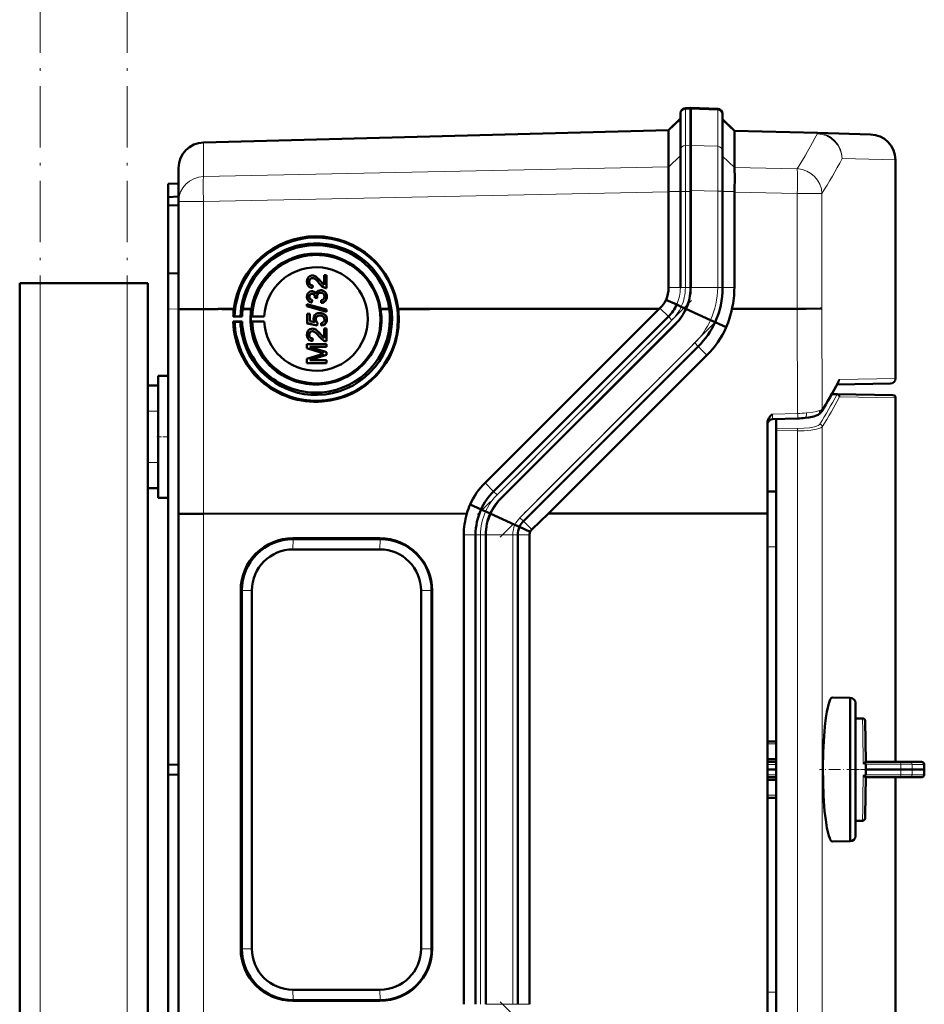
# Model space of a CAD drawing. Extents: x -1976 to 2357, y -1877 to 748.
# Tile 50 of 61: x 597 to 773, y 221 to 414. Entities that reach past the tile are written whole.
import ezdxf

# ---------------------------------------------------------------- set-up
doc = ezdxf.new("R2010")
doc.units = 0
doc.linetypes.add('DASHDOT', pattern=[18.5, 12, -3, 0.5, -3])

msp = doc.modelspace()

# ---------------------------------------------------------------- linework, layer by layer
at = {"color": 7, "linetype": 'DASHDOT', "lineweight": 18}
for p, q in [((600.57, -517.93), (600.57, 442.07)), ((617.57, -517.93), (617.57, 442.07)), ((727.75, 358.68), (685.96, 316.89)), ((732.17, 354.26), (690.38, 312.47)), ((732.17, 179.89), (690.38, 221.68))]:
    msp.add_line(p, q, dxfattribs=at)
at = {"color": 7, "lineweight": 50}
for p, q in [((727.57, 396.32), (726.53, 396.29)), ((727.56, 396.33), (727.56, 396.09)), ((732.85, 396.14), (727.56, 396.33)), ((727.57, 396.32), (727.57, 396.09)), ((725.57, 395.29), (725.57, 395.08)), ((725.57, 395.08), (725.57, 388.02)), ((727.56, 396.09), (727.56, 388.99)), ((727.57, 396.09), (727.57, 389.03)), ((733.81, 395.14), (733.81, 394.93)), ((733.81, 394.93), (733.81, 387.86)), ((723.27, 391.96), (725.57, 394.26)), ((736.1, 391.85), (733.81, 394.14)), ((632.43, 389.58), (723.27, 391.96)), ((723.27, 391.83), (723.27, 384.8)), ((736.1, 391.85), (752.3, 391.43)), ((736.1, 391.72), (736.1, 391.73)), ((736.1, 391.72), (736.1, 384.71)), ((752.3, 391.43), (762.69, 391.16)), ((727.56, 380.22), (727.56, 388.99)), ((727.57, 389.03), (727.57, 380.02)), ((725.57, 388.02), (725.57, 380.02)), ((733.81, 380.07), (733.81, 387.86)), ((723.26, 384.78), (723.25, 384.48)), ((723.26, 384.78), (723.27, 384.8)), ((767.56, 343.49), (767.56, 386.16)), ((627.57, 378.04), (627.57, 384.59)), ((625.57, 381.5), (627.57, 381.57)), ((625.57, 381.5), (625.57, 378.91)), ((723.24, 381.62), (723.26, 380.02)), ((625.57, 378.91), (627.57, 379)), ((723.27, 379.93), (723.26, 380.02)), ((723.27, 379.93), (723.27, 361.22)), ((725.57, 380.02), (725.57, 361.22)), ((727.56, 380.22), (727.56, 361.22)), ((727.57, 380.02), (727.57, 361.22)), ((733.81, 380.07), (733.81, 361.22)), ((736.1, 379.84), (736.1, 380.02)), ((736.1, 379.84), (736.1, 361.22)), ((625.57, 378.91), (625.57, 377.31)), ((625.57, 377.31), (625.57, 364)), ((625.57, 377.31), (627.57, 377.28)), ((627.57, 356.98), (627.57, 378.04)), ((625.57, 364), (627.57, 364.07)), ((625.57, 357.01), (625.57, 364)), ((655.99, 361.75), (655.99, 363.63)), ((655.99, 363.63), (656.48, 363.63)), ((656.48, 363.63), (656.48, 361.11)), ((656.48, 363.63), (656.49, 363.63)), ((656.49, 363.63), (656.49, 361.11)), ((596.57, -185.78), (596.57, 362.07)), ((600.57, 362.07), (596.57, 362.07)), ((617.57, 362.07), (600.57, 362.07)), ((621.57, 362.07), (617.57, 362.07)), ((621.57, 342.07), (621.57, 362.07)), ((653.08, 362.38), (653.09, 362.38)), ((653.7, 363.09), (653.71, 363.08)), ((653.77, 361.65), (653.72, 361.16)), ((653.78, 361.65), (653.73, 361.16)), ((653.77, 361.65), (653.78, 361.65)), ((654.09, 363.52), (654.09, 363.51)), ((655.28, 362.51), (655.99, 361.75)), ((655.28, 362.51), (655.28, 362.51)), ((653.37, 361.23), (653.38, 361.23)), ((653.63, 360.03), (653.64, 360.02)), ((653.72, 361.16), (653.73, 361.16)), ((653.87, 360.48), (653.88, 360.48)), ((655.32, 360.22), (655.33, 360.22)), ((655.71, 360.66), (655.72, 360.65)), ((656.14, 361.16), (656.15, 361.16)), ((656.48, 361.11), (656.49, 361.11)), ((652.63, 358.01), (656.48, 356.93)), ((652.63, 357.6), (652.63, 358.01)), ((653.08, 359.44), (653.09, 359.44)), ((653.4, 358.35), (653.4, 358.35)), ((653.67, 358.79), (653.62, 358.3)), ((653.62, 358.3), (653.63, 358.29)), ((653.68, 358.79), (653.63, 358.29)), ((653.67, 358.79), (653.68, 358.79)), ((654.21, 359.23), (654.22, 359.3)), ((654.66, 359.18), (654.21, 359.23)), ((654.21, 359.23), (654.22, 359.23)), ((654.67, 359.18), (654.22, 359.23)), ((654.61, 359.5), (654.61, 359.5)), ((654.66, 359.18), (654.67, 359.18)), ((655.45, 358.25), (655.4, 358.74)), ((655.45, 358.25), (655.46, 358.24)), ((656.53, 359.45), (656.54, 359.44)), ((724.85, 357.9), (722.75, 358.86)), ((725.74, 357.5), (724.86, 357.9)), ((625.57, 357.01), (625.57, 268)), ((627.57, 316.99), (627.57, 356.98)), ((632.43, 357.04), (635.34, 357.04)), ((635.34, 357.06), (635.34, 357.04)), ((638.38, 357.06), (635.34, 357.06)), ((636, 357.04), (638.38, 357.04)), ((636, 357.04), (638.38, 357.04)), ((640.1, 357.06), (641.79, 357.06)), ((640.1, 357.04), (641.79, 357.05)), ((640.1, 357.04), (641.79, 357.04)), ((656.48, 356.52), (652.63, 357.6)), ((652.63, 357.6), (652.64, 357.6)), ((656.49, 356.52), (652.64, 357.6)), ((652.68, 356.07), (653.18, 356.07)), ((652.68, 354.25), (652.68, 356.07)), ((653.18, 356.07), (653.18, 354.65)), ((653.18, 356.07), (653.18, 354.65)), ((653.18, 356.07), (653.18, 356.07)), ((655.66, 356.2), (655.67, 356.19)), ((656.07, 355.98), (656.07, 355.97)), ((656.48, 356.93), (656.48, 356.52)), ((656.48, 356.93), (656.49, 356.92)), ((656.48, 356.52), (656.49, 356.52)), ((656.49, 356.92), (656.49, 356.52)), ((668.73, 357.06), (667.03, 357.06)), ((667.03, 357.05), (668.73, 357.05)), ((667.04, 357.04), (668.73, 357.04)), ((668.73, 357.06), (668.73, 357.05)), ((670.44, 357.06), (676.62, 357.06)), ((670.44, 357.06), (684.86, 357.06)), ((670.45, 357.04), (676.62, 357.04)), ((676.62, 357.04), (676.62, 357.06)), ((684.86, 357.06), (721.41, 357.07)), ((687.42, 323.08), (721.41, 357.07)), ((721.41, 357.07), (721.56, 357.22)), ((726.68, 357.07), (725.74, 357.5)), ((731.46, 354.89), (726.65, 357.08)), ((735.63, 357.08), (748.38, 357.08)), ((638.26, 354.58), (638.54, 354.51)), ((639.98, 354.58), (638.26, 354.58)), ((638.54, 355.61), (638.27, 355.59)), ((638.27, 355.59), (639.98, 355.59)), ((639.65, 355.61), (638.54, 355.61)), ((638.54, 354.51), (639.65, 354.54)), ((639.98, 355.59), (639.65, 355.61)), ((639.65, 354.54), (639.98, 354.58)), ((641.95, 355.6), (641.7, 355.59)), ((641.7, 355.59), (644.32, 355.59)), ((641.7, 354.59), (641.95, 354.53)), ((644.32, 354.59), (641.7, 354.59)), ((644.32, 355.59), (641.95, 355.6)), ((641.95, 354.53), (644.32, 354.59)), ((654.66, 353.85), (652.68, 354.25)), ((652.68, 354.25), (652.69, 354.24)), ((654.67, 353.85), (652.69, 354.24)), ((653.18, 354.65), (654.17, 354.45)), ((654.36, 355), (654.37, 355)), ((654.71, 354.35), (654.66, 353.85)), ((654.72, 354.34), (654.67, 353.85)), ((654.71, 354.35), (654.72, 354.34)), ((655.19, 355.78), (655.2, 355.78)), ((655.45, 353.8), (655.4, 354.3)), ((656.53, 355), (656.54, 355)), ((723.22, 355.56), (689.08, 321.42)), ((724.63, 354.15), (690.49, 320)), ((724.64, 354.15), (690.49, 320)), ((732.34, 354.49), (731.46, 354.89)), ((734.52, 353.5), (732.35, 354.49)), ((653.08, 352.01), (653.09, 352.01)), ((653.7, 352.72), (653.71, 352.71)), ((654.09, 353.15), (654.09, 353.14)), ((654.66, 353.85), (654.67, 353.85)), ((655.28, 352.14), (655.99, 351.38)), ((655.28, 352.14), (655.28, 352.14)), ((655.45, 353.8), (655.46, 353.8)), ((655.99, 351.37), (655.99, 353.26)), ((655.99, 353.26), (656.48, 353.26)), ((656.48, 353.26), (656.48, 350.74)), ((656.48, 353.26), (656.49, 353.26)), ((656.49, 353.26), (656.49, 350.74)), ((652.63, 350.2), (656.48, 350.2)), ((652.63, 349.39), (652.63, 350.2)), ((653.37, 350.86), (653.38, 350.86)), ((653.77, 351.28), (653.72, 350.79)), ((653.72, 350.79), (653.73, 350.79)), ((653.78, 351.28), (653.73, 350.79)), ((653.77, 351.28), (653.78, 351.28)), ((656.14, 350.79), (656.15, 350.79)), ((656.48, 350.74), (656.49, 350.74)), ((656.48, 350.2), (656.48, 349.65)), ((656.48, 350.2), (656.49, 350.19)), ((656.49, 350.19), (656.49, 349.65)), ((655.29, 348.53), (652.63, 349.39)), ((652.63, 349.39), (652.64, 349.38)), ((652.63, 347.31), (655.34, 348.17)), ((655.3, 348.53), (652.64, 349.38)), ((656.49, 349.65), (653.23, 349.65)), ((653.23, 349.65), (656.48, 348.63)), ((656.48, 349.65), (653.23, 349.65)), ((655.29, 348.53), (655.3, 348.53)), ((656.48, 349.65), (656.49, 349.65)), ((656.48, 348.63), (656.48, 348.06)), ((656.48, 348.63), (656.49, 348.62)), ((656.49, 348.62), (656.49, 348.06)), ((729.05, 349.73), (694.91, 315.58)), ((652.63, 346.49), (652.63, 347.31)), ((656.48, 346.49), (652.63, 346.49)), ((652.63, 346.49), (652.64, 346.49)), ((656.49, 346.49), (652.64, 346.49)), ((656.49, 348.06), (653.23, 347.03)), ((656.48, 348.06), (653.23, 347.04)), ((653.23, 347.04), (656.48, 347.04)), ((656.48, 348.06), (656.49, 348.06)), ((656.48, 347.04), (656.48, 346.49)), ((656.48, 347.04), (656.49, 347.03)), ((656.48, 346.49), (656.49, 346.49)), ((656.49, 347.03), (656.49, 346.49)), ((730.74, 348.04), (699.78, 317.08)), ((623.57, 343.97), (625.57, 344.02)), ((623.57, 343.97), (625.57, 344.02)), ((623.57, 320.18), (623.57, 343.97)), ((766.58, 342.49), (756.15, 342.31)), ((621.57, 342.07), (623.57, 342.07)), ((621.57, 337.07), (621.57, 342.07)), ((623.57, 337.07), (623.57, 342.07)), ((755.12, 340.42), (756.22, 340.4)), ((756.22, 340.4), (767.07, 340.21)), ((767.57, 339.71), (767.57, 268.58)), ((621.57, 337.07), (621.57, 327.07)), ((623.57, 337.07), (623.57, 327.07)), ((742.56, 317.09), (742.56, 334.81)), ((743.54, 335.55), (748.45, 335.67)), ((744.28, 335.57), (744.28, 333.78)), ((744.28, 333.29), (744.28, 333.78)), ((744.28, 333.29), (744.28, 200.88)), ((621.57, 322.07), (621.57, 327.07)), ((623.57, 322.07), (623.57, 327.07)), ((621.57, 212.07), (621.57, 322.07)), ((621.57, 322.07), (623.57, 322.07)), ((742.56, 321.39), (744.28, 321.41)), ((623.57, 320.18), (625.57, 320.13)), ((686.65, 317.9), (684.51, 318.88)), ((687.53, 317.5), (686.65, 317.9)), ((688.47, 317.07), (687.53, 317.5)), ((627.57, 217.16), (627.57, 316.99)), ((683.88, 317.07), (632.43, 317.06)), ((693.26, 314.89), (688.45, 317.08)), ((699.78, 317.08), (696.54, 313.96)), ((742.56, 317.09), (699.78, 317.08)), ((742.56, 217.06), (742.56, 317.09)), ((694.14, 314.49), (693.26, 314.89)), ((696.23, 313.54), (694.14, 314.49)), ((649.9, 312.26), (666.9, 312.26)), ((666.96, 312.11), (649.97, 312.11)), ((683.27, 221.22), (683.27, 312.93)), ((685.57, 312.93), (685.57, 221.22)), ((687.56, 221.22), (687.56, 312.93)), ((687.57, 312.93), (687.57, 221.22)), ((693.81, 221.22), (693.81, 312.93)), ((696.1, 312.93), (696.1, 221.22)), ((649.92, 310.08), (666.91, 310.08)), ((639.72, 232.07), (639.72, 302.07)), ((639.94, 232.07), (639.94, 302.07)), ((641.91, 302.07), (641.91, 232.07)), ((674.92, 302.07), (674.92, 232.07)), ((676.99, 232.07), (676.99, 302.07)), ((677.08, 302.07), (677.08, 232.07)), ((755.29, 281.18), (758.74, 281.08)), ((758.74, 277.12), (758.74, 281.08)), ((759.74, 280.08), (759.74, 254.08)), ((759.74, 277.08), (759.74, 280.08)), ((758.74, 253.08), (758.74, 277.12)), ((761.13, 277.08), (759.74, 277.08)), ((761.76, 268.58), (761.63, 276.59)), ((744.28, 272.58), (742.56, 272.58)), ((625.57, 268), (627.57, 268.07)), ((625.57, 266.14), (625.57, 268)), ((744.28, 269.09), (742.56, 269.09)), ((742.56, 268.58), (744.28, 268.58)), ((761.57, 268.45), (761.69, 268.54)), ((768.52, 268.58), (761.76, 268.58)), ((761.79, 268.14), (761.77, 267.08)), ((768.52, 268.58), (770.31, 268.58)), ((772.62, 268.58), (770.31, 268.58)), ((625.57, 177.14), (625.57, 266.14)), ((625.57, 266.14), (627.57, 266.07)), ((744.28, 267.08), (742.56, 267.08)), ((742.56, 265.58), (744.28, 265.58)), ((761.76, 265.58), (761.64, 258.16)), ((768.52, 265.58), (761.76, 265.58)), ((768.57, 267.08), (761.77, 267.08)), ((761.79, 266.03), (761.77, 267.08)), ((767.57, 265.58), (767.57, 194.46)), ((768.52, 265.58), (770.31, 265.58)), ((770.81, 267.08), (768.57, 267.08)), ((772.62, 265.58), (770.31, 265.58)), ((770.81, 267.08), (773.15, 267.08)), ((772.62, 265.58), (772.65, 265.58)), ((773.18, 267.08), (773.15, 267.08)), ((744.28, 265.08), (742.56, 265.08)), ((744.28, 261.58), (742.56, 261.58)), ((761.64, 258.16), (761.63, 257.57)), ((759.74, 257.08), (761.13, 257.08)), ((759.74, 254.08), (759.74, 257.08)), ((755.25, 253), (755.29, 252.99)), ((758.74, 253.08), (755.29, 252.99)), ((666.91, 224.07), (649.92, 224.07)), ((666.9, 221.89), (649.9, 221.89)), ((649.97, 222.04), (666.96, 222.04))]:
    msp.add_line(p, q, dxfattribs=at)
at = {"color": 7, "lineweight": 18}
for p, q in [((726.53, 396.29), (726.53, 396.05)), ((726.53, 396.05), (727.57, 396.09)), ((726.53, 396.05), (726.53, 388.99)), ((732.85, 395.91), (727.56, 396.09)), ((732.85, 396.14), (732.85, 395.91)), ((732.85, 395.91), (732.85, 388.84)), ((723.27, 391.84), (725.57, 394.08)), ((736.1, 391.73), (733.81, 393.96)), ((723.27, 391.83), (632.43, 389.46)), ((752.3, 391.3), (736.1, 391.72)), ((632.43, 389.58), (632.43, 389.46)), ((632.43, 382.91), (632.43, 389.46)), ((727.57, 389.03), (726.53, 388.99)), ((726.53, 388.99), (726.53, 380.02)), ((727.56, 388.99), (732.85, 388.84)), ((723.26, 384.78), (725.57, 387.02)), ((736.1, 384.67), (733.81, 386.9)), ((632.43, 382.91), (723.27, 384.8)), ((736.1, 384.71), (748.38, 384.46)), ((767.56, 386.16), (757.14, 386.43)), ((723.27, 379.93), (632.43, 378.04)), ((723.26, 380.02), (725.57, 380.02)), ((725.57, 380.02), (726.53, 380.02)), ((726.53, 380.02), (726.53, 361.22)), ((726.53, 380.02), (727.57, 380.02)), ((732.85, 380.07), (727.56, 380.22)), ((732.85, 380.07), (732.85, 361.22)), ((732.85, 380.07), (733.81, 380.07)), ((736.1, 380.02), (733.81, 380.02)), ((748.38, 379.59), (736.1, 379.84)), ((748.38, 357.08), (748.38, 379.59)), ((753.2, 379.59), (748.38, 379.59)), ((753.2, 379.59), (753.2, 357.15)), ((632.43, 378.04), (627.57, 378.04)), ((632.43, 357.04), (632.43, 378.04)), ((600.57, -185.78), (600.57, 362.07)), ((617.57, -185.78), (617.57, 362.07)), ((725.57, 361.22), (723.27, 361.22)), ((725.57, 361.22), (726.53, 361.22)), ((726.53, 361.22), (727.57, 361.22)), ((732.85, 361.22), (727.56, 361.22)), ((732.85, 361.22), (733.81, 361.22)), ((736.1, 361.22), (733.81, 361.22)), ((724.85, 357.9), (724.85, 357.9)), ((627.57, 357.08), (625.57, 357.01)), ((632.43, 317.06), (632.43, 357.04)), ((723.22, 355.56), (721.56, 357.22)), ((748.45, 336.64), (748.38, 357.08)), ((753.2, 357.15), (753.27, 337.53)), ((723.9, 354.88), (689.76, 320.74)), ((723.22, 355.56), (723.9, 354.88)), ((732.35, 354.49), (732.34, 354.49)), ((728.37, 350.41), (694.23, 316.27)), ((728.37, 350.41), (729.05, 349.73)), ((730.74, 348.04), (729.05, 349.73)), ((756.63, 343.3), (767.56, 343.49)), ((756.09, 340.27), (755.05, 340.29)), ((767.57, 339.71), (756.71, 339.9)), ((621.57, 337.07), (623.57, 337.07)), ((743.54, 336.53), (748.45, 336.64)), ((744.28, 333.78), (748.41, 333.72)), ((748.41, 333.23), (744.28, 333.29)), ((748.41, 200.94), (748.41, 333.23)), ((753.27, 334.05), (753.27, 200.12)), ((621.57, 327.07), (623.57, 327.07)), ((689.08, 321.42), (687.42, 323.08)), ((689.08, 321.42), (689.76, 320.74)), ((686.65, 317.9), (686.65, 317.9)), ((632.43, 217.09), (632.43, 317.06)), ((694.23, 316.27), (694.91, 315.58)), ((696.54, 313.96), (694.91, 315.58)), ((694.14, 314.49), (694.14, 314.49)), ((649.97, 312.11), (649.9, 312.26)), ((649.92, 310.08), (649.97, 312.11)), ((666.96, 312.11), (666.9, 312.26)), ((666.96, 312.11), (666.91, 310.08)), ((685.57, 312.93), (683.27, 312.93)), ((685.57, 312.93), (686.53, 312.93)), ((686.53, 312.93), (686.53, 221.22)), ((687.57, 312.93), (686.53, 312.93)), ((692.85, 312.93), (687.56, 312.93)), ((692.85, 221.22), (692.85, 312.93)), ((692.85, 312.93), (693.81, 312.93)), ((696.1, 312.93), (693.81, 312.93)), ((744.28, 310.61), (742.56, 310.59)), ((639.94, 302.07), (639.72, 302.07)), ((639.94, 302.07), (641.91, 302.07)), ((676.99, 302.07), (674.92, 302.07)), ((677.08, 302.07), (676.99, 302.07)), ((761.17, 274.59), (761.13, 277.08)), ((761.21, 271.77), (761.17, 274.59)), ((742.56, 272.09), (744.28, 272.09)), ((761.23, 270.95), (761.21, 271.77)), ((761.25, 269.23), (761.23, 270.95)), ((742.56, 268.09), (744.28, 268.09)), ((761.26, 268.79), (761.25, 269.23)), ((761.27, 268.34), (761.26, 268.79)), ((768.57, 268.15), (761.78, 268.14)), ((770.81, 268.09), (773.12, 268.09)), ((742.56, 266.07), (744.28, 266.07)), ((761.27, 265.82), (761.26, 265.38)), ((768.57, 266.02), (761.78, 266.03)), ((770.81, 266.07), (773.12, 266.07)), ((761.25, 264.93), (761.21, 262.4)), ((761.26, 265.38), (761.25, 264.93)), ((742.56, 262.07), (744.28, 262.07)), ((761.21, 262.4), (761.17, 259.58)), ((761.17, 259.58), (761.13, 257.08)), ((639.94, 232.07), (639.72, 232.07)), ((641.91, 232.07), (639.94, 232.07)), ((676.99, 232.07), (674.92, 232.07)), ((676.99, 232.07), (677.08, 232.07)), ((649.97, 222.04), (649.92, 224.07)), ((666.91, 224.07), (666.96, 222.04)), ((742.56, 223.57), (744.28, 223.56)), ((649.97, 222.04), (649.9, 221.89)), ((666.96, 222.04), (666.9, 221.89)), ((692.85, 221.22), (687.56, 221.22)), ((692.85, 221.22), (693.81, 221.22)), ((696.1, 221.22), (693.81, 221.22))]:
    msp.add_line(p, q, dxfattribs=at)
at = {"color": 7, "linetype": 'DASHDOT', "lineweight": 18, "ltscale": 0.060001}
for p, q in [((621.37, 337.07), (623.77, 337.07)), ((623.37, 332.07), (625.77, 332.07)), ((621.37, 327.07), (623.77, 327.07))]:
    msp.add_line(p, q, dxfattribs=at)
at = {"color": 7, "linetype": 'DASHDOT', "lineweight": 18, "ltscale": 0.192111}
msp.add_line((760.38, 267.08), (752.7, 267.08), dxfattribs=at)
at = {"color": 7, "linetype": 'DASHDOT', "lineweight": 18, "ltscale": 0.061557}
msp.add_line((759.54, 267.08), (762, 267.08), dxfattribs=at)
at = {"color": 7, "linetype": 'DASHDOT', "lineweight": 18, "ltscale": 0.204493}
for p, q in [((769.25, 267.21), (761.07, 267.07)), ((769.25, 266.95), (761.07, 267.1))]:
    msp.add_line(p, q, dxfattribs=at)
at = {"color": 7, "lineweight": 18}
for points in [[(732.85, 388.84), (732.86, 385.72), (732.85, 380.07)], [(750.17, 336.74), (751.4, 336.89), (752.16, 337.04), (752.74, 337.21)], [(752.74, 337.21), (753.08, 337.37), (753.27, 337.53)], [(743.54, 336.53), (743.53, 335.65), (743.53, 335.56), (743.54, 335.56), (743.54, 335.55), (743.54, 335.55)], [(748.41, 333.72), (749.63, 333.74), (750.8, 333.85), (751.76, 334.03), (752.14, 334.14), (752.44, 334.26), (752.66, 334.4), (752.78, 334.53)], [(753.27, 334.05), (753.16, 333.93), (752.98, 333.82), (752.62, 333.67), (752.16, 333.54), (751.04, 333.36), (749.75, 333.25), (748.41, 333.23)], [(689.76, 320.74), (689.23, 320.17), (688.74, 319.56), (688.3, 318.92), (687.89, 318.22), (687.53, 317.5)], [(768.57, 268.15), (768.55, 268.51), (768.53, 268.57), (768.53, 268.58), (768.53, 268.58), (768.52, 268.58), (768.52, 268.58)], [(768.57, 268.15), (770.05, 268.13), (770.63, 268.11), (770.81, 268.09)], [(768.57, 266.02), (768.55, 265.66), (768.53, 265.6), (768.53, 265.59), (768.53, 265.59), (768.52, 265.58), (768.52, 265.58)], [(770.04, 266.04), (770.77, 266.07), (770.81, 266.07)]]:
    msp.add_lwpolyline(points, dxfattribs=at)
at = {"color": 7, "lineweight": 50}
for points in [[(736.1, 380.02), (736.17, 383), (736.14, 384.22), (736.1, 384.67)], [(669.26, 355.08), (669.19, 356.49), (668.99, 357.88), (668.7, 359.09), (668.32, 360.28), (667.95, 361.15), (667.39, 362.28), (666.65, 363.47), (665.92, 364.44), (665.38, 365.07), (664.44, 366.01), (663.44, 366.84), (662.26, 367.66), (661.32, 368.19), (660.16, 368.74), (658.84, 369.22), (657.48, 369.57), (656.57, 369.73), (655.24, 369.86), (653.9, 369.87), (652.81, 369.79), (651.51, 369.59), (650.57, 369.37), (649.66, 369.09), (649.06, 368.86), (648.41, 368.59), (647.27, 368.03), (646.79, 367.74), (645.58, 366.93), (644.46, 366), (643.56, 365.1), (642.74, 364.13), (642.19, 363.37), (641.47, 362.19), (640.85, 360.93), (640.4, 359.75), (640.06, 358.56), (639.82, 357.31), (639.71, 356.46), (639.65, 355.61)], [(652.63, 362.4), (652.67, 362.75), (652.8, 363.08), (652.97, 363.29), (653.19, 363.46), (653.53, 363.57), (653.7, 363.58)], [(653.37, 361.23), (653.11, 361.36), (652.89, 361.56), (652.74, 361.82), (652.67, 362.03), (652.63, 362.4)], [(653.7, 363.09), (653.49, 363.05), (653.31, 362.95), (653.18, 362.78), (653.1, 362.59), (653.08, 362.38)], [(653.08, 362.38), (653.14, 362.04), (653.23, 361.89), (653.36, 361.77), (653.52, 361.69)], [(653.71, 363.08), (653.5, 363.05), (653.36, 362.97), (653.22, 362.84), (653.14, 362.69), (653.09, 362.38)], [(653.09, 362.38), (653.11, 362.16), (653.17, 361.99), (653.34, 361.79), (653.53, 361.69)], [(655.04, 362.05), (654.75, 362.39), (654.43, 362.72), (654.2, 362.91), (653.93, 363.05)], [(654.09, 363.52), (654.37, 363.38), (654.74, 363.09), (655.07, 362.75), (655.28, 362.51)], [(654.09, 363.51), (654.33, 363.41), (654.59, 363.23), (655, 362.83), (655.28, 362.51)], [(656.14, 361.16), (655.88, 361.28), (655.53, 361.53), (655.04, 362.05)], [(655.28, 362.51), (655.68, 362.03), (655.99, 361.75)], [(652.63, 359.42), (652.67, 359.75), (652.8, 360.05), (653.01, 360.3), (653.3, 360.46), (653.61, 360.52)], [(653.63, 360.03), (653.45, 360), (653.29, 359.91), (653.13, 359.7), (653.08, 359.44)], [(653.64, 360.02), (653.46, 360), (653.25, 359.86), (653.12, 359.65), (653.09, 359.44)], [(654.22, 359.3), (654.19, 359.55), (654.13, 359.71), (654.03, 359.86), (653.83, 360)], [(653.87, 360.48), (654.03, 360.4), (654.17, 360.29), (654.38, 359.99)], [(653.88, 360.48), (654.16, 360.31), (654.29, 360.16), (654.38, 360)], [(654.38, 359.99), (654.46, 360.24), (654.62, 360.45), (654.83, 360.6), (655.07, 360.69), (655.33, 360.72)], [(655.33, 360.22), (655.1, 360.19), (654.93, 360.11), (654.73, 359.92), (654.62, 359.64), (654.61, 359.5)], [(655.32, 360.22), (655.1, 360.19), (654.89, 360.09), (654.81, 360.02), (654.67, 359.83), (654.61, 359.61), (654.61, 359.5)], [(656.09, 359.46), (656.07, 359.65), (656.01, 359.83), (655.9, 359.98), (655.68, 360.15), (655.6, 360.18)], [(655.71, 360.66), (655.93, 360.56), (656.12, 360.42), (656.32, 360.19), (656.43, 359.98), (656.5, 359.75), (656.53, 359.45)], [(655.72, 360.65), (655.95, 360.55), (656.16, 360.39), (656.32, 360.19), (656.49, 359.83), (656.54, 359.44)], [(653.4, 358.35), (653.14, 358.47), (652.92, 358.65), (652.79, 358.82), (652.7, 359.01), (652.64, 359.29), (652.63, 359.42)], [(653.08, 359.44), (653.12, 359.2), (653.19, 359.05), (653.3, 358.94), (653.52, 358.83)], [(653.09, 359.44), (653.11, 359.24), (653.18, 359.07), (653.31, 358.94), (653.53, 358.82)], [(655.4, 358.74), (655.61, 358.8), (655.81, 358.9), (656.03, 359.14), (656.09, 359.46)], [(656.53, 359.45), (656.49, 359.09), (656.34, 358.76), (656.1, 358.5), (655.95, 358.4), (655.62, 358.27), (655.45, 358.25)], [(656.54, 359.44), (656.5, 359.1), (656.41, 358.87), (656.27, 358.65), (656, 358.42), (655.66, 358.28), (655.46, 358.24)], [(627.57, 356.98), (627.57, 356.98), (627.57, 356.98), (627.57, 356.98), (627.64, 356.99), (628.2, 357.01), (629.36, 357.03), (632.43, 357.04)], [(653.92, 355.14), (653.98, 355.51), (654.17, 355.84), (654.45, 356.09), (654.8, 356.23), (655.16, 356.27)], [(656.07, 355.98), (656.31, 355.74), (656.42, 355.55), (656.5, 355.33), (656.53, 355)], [(656.07, 355.97), (656.24, 355.83), (656.38, 355.64), (656.47, 355.44), (656.53, 355.22), (656.54, 355)], [(750.09, 357.09), (752.84, 357.13), (753.2, 357.15)], [(654.17, 354.45), (654.02, 354.71), (653.93, 354.99), (653.92, 355.14)], [(655.19, 355.78), (654.94, 355.75), (654.81, 355.72), (654.59, 355.59), (654.5, 355.49), (654.39, 355.26), (654.36, 355)], [(654.36, 355), (654.41, 354.7), (654.53, 354.5), (654.71, 354.35)], [(655.2, 355.78), (654.95, 355.75), (654.68, 355.65), (654.48, 355.44), (654.4, 355.26), (654.37, 355)], [(654.37, 355), (654.38, 354.84), (654.49, 354.56), (654.72, 354.34)], [(655.4, 354.3), (655.61, 354.35), (655.81, 354.44), (655.9, 354.51), (656.06, 354.79), (656.09, 355)], [(656.53, 355), (656.52, 354.82), (656.43, 354.47), (656.35, 354.31), (656.11, 354.05), (655.79, 353.88), (655.45, 353.8)], [(656.54, 355), (656.5, 354.64), (656.35, 354.3), (656.08, 354.02), (655.85, 353.89), (655.46, 353.8)], [(656.09, 355), (656.04, 355.28), (655.96, 355.45), (655.82, 355.59), (655.57, 355.72)], [(652.63, 352.02), (652.67, 352.38), (652.8, 352.71), (652.97, 352.92), (653.19, 353.08), (653.53, 353.2), (653.7, 353.21)], [(653.37, 350.86), (653.11, 350.99), (652.89, 351.19), (652.74, 351.45), (652.67, 351.66), (652.63, 352.02)], [(653.7, 352.72), (653.49, 352.68), (653.31, 352.57), (653.18, 352.41), (653.1, 352.22), (653.08, 352.01)], [(653.08, 352.01), (653.14, 351.67), (653.23, 351.52), (653.36, 351.4), (653.52, 351.32)], [(653.71, 352.71), (653.5, 352.68), (653.36, 352.6), (653.22, 352.47), (653.14, 352.31), (653.09, 352.01)], [(653.09, 352.01), (653.11, 351.79), (653.17, 351.62), (653.34, 351.41), (653.53, 351.32)], [(655.04, 351.68), (654.75, 352.02), (654.43, 352.35), (654.2, 352.54), (653.93, 352.68)], [(654.09, 353.15), (654.37, 353.01), (654.74, 352.72), (655.07, 352.38), (655.28, 352.14)], [(654.09, 353.14), (654.33, 353.03), (654.59, 352.86), (655, 352.46), (655.28, 352.14)], [(655.28, 352.14), (655.68, 351.66), (655.99, 351.37)], [(656.14, 350.79), (655.88, 350.91), (655.53, 351.15), (655.04, 351.68)], [(753.14, 337.01), (752.86, 336.68), (752.46, 336.4), (752.27, 336.31)], [(742.56, 334.81), (742.59, 335.11), (742.69, 335.41), (742.83, 335.69), (743.18, 336.15), (743.54, 336.53)], [(752.27, 336.31), (751.6, 336.07), (750.63, 335.86), (749.92, 335.76)], [(690.49, 320), (690.01, 319.49), (689.57, 318.94), (689.17, 318.36), (688.8, 317.73), (688.47, 317.07)], [(627.57, 316.99), (627.57, 316.99), (627.57, 316.99), (627.57, 316.99), (627.64, 317), (628.2, 317.02), (629.36, 317.04), (632.43, 317.06)], [(755.29, 281.18), (755.12, 281.12), (755.02, 281.04), (754.83, 280.76), (754.74, 280.57), (754.52, 279.95), (754.33, 279.21), (754.15, 278.36), (753.97, 277.21)], [(753.97, 277.21), (753.76, 275.49), (753.6, 273.62), (753.43, 270.54), (753.37, 267.29)], [(761.27, 268.34), (761.54, 268.28), (761.67, 268.24), (761.75, 268.19), (761.78, 268.15), (761.78, 268.14)], [(753.37, 267.29), (753.41, 264.6), (753.51, 261.94), (753.73, 258.98), (753.93, 257.25)], [(761.27, 265.82), (761.54, 265.89), (761.67, 265.93), (761.75, 265.98), (761.78, 266.01), (761.78, 266.03)], [(761.27, 265.82), (761.38, 265.82), (761.52, 265.75), (761.69, 265.63)], [(753.93, 257.25), (754.17, 255.7), (754.54, 254.14)], [(754.54, 254.14), (754.71, 253.67), (754.82, 253.43), (754.95, 253.22), (755.09, 253.07), (755.24, 253), (755.25, 253)]]:
    msp.add_lwpolyline(points, dxfattribs=at)
for centre, radius, start, end in [((726.57, 395.29), 1, 92, 180), ((732.81, 395.14), 1, 0, 88), ((762.56, 386.16), 5, 0, 88.5), ((632.57, 384.59), 5, 91.5, 180), ((654.41, 355.1), 16.15, 6.9564, 173.0436), ((654.41, 355.06), 14.45, 7.965, 172.0349), ((654.48, 355.07), 15.94, 359.9991, 133.5258), ((654.41, 355.1), 12.77, 8.8275, 171.1724), ((654.49, 355.06), 12.55, 77.6984, 177.5213), ((654.48, 355.06), 15.96, 133.5177, 178.0139), ((654.48, 355.07), 12.54, 0.013, 77.6766), ((653.7, 362.36), 1.22, 71.416, 89.9785), ((653.76, 362.46), 0.804, 252.5173, 270.6985), ((653.7, 362.38), 0.712, 71.1045, 89.7698), ((653.71, 362.38), 0.709, 71.4625, 89.7956), ((653.85, 362.69), 1.53, 252.0665, 265.2731), ((653.85, 362.69), 1.53, 252.0738, 265.2685), ((653.62, 359.7), 0.815, 72.179, 90.3814), ((653.64, 359.4), 0.625, 72.329, 90.8793), ((653.65, 359.39), 0.634, 73.0345, 90.7871), ((655.33, 359.36), 0.86, 71.8999, 90.5102), ((655.34, 359.53), 1.19, 71.6978, 90.7047), ((655.34, 359.36), 0.859, 72.0728, 90.5088), ((656.46, 362.08), 0.972, 251.216, 271.7364), ((656.46, 362.08), 0.973, 251.2257, 271.7309), ((717.58, 361.21), 5.69, 335.4939, 0.0252), ((717.68, 361.22), 9.88, 335.2248, 0.0026), ((717.44, 361.22), 10.12, 335.8313, 359.9948), ((717.62, 361.22), 16.19, 335.437, 0.0015), ((717.56, 361.22), 18.54, 347.0991, 0.0004), ((653.93, 360.01), 1.75, 252.2239, 259.8155), ((653.95, 360.05), 1.79, 252.3357, 259.7452), ((653.82, 359.78), 0.998, 252.3354, 261.3286), ((655.85, 359.54), 1.24, 181.999, 197.0346), ((655.85, 359.54), 1.24, 182.0274, 197.0138), ((717.56, 361.38), 5.78, 313.9422, 334.1191), ((717.5, 361.28), 8.09, 315.0122, 335.3255), ((654.42, 355.05), 16.17, 172.9148, 178.0694), ((654.42, 355.14), 14.45, 172.4425, 178.2107), ((654.42, 355.06), 12.79, 171.0625, 179.8847), ((655.18, 354.72), 1.55, 71.9099, 90.5756), ((655.24, 354.91), 1.35, 51.9924, 71.6896), ((655.24, 354.91), 1.35, 51.999, 71.6506), ((654.4, 355.07), 12.79, 0.0635, 8.8594), ((654.41, 355.16), 14.45, 359.7065, 7.4796), ((654.4, 355.07), 16.17, 0.0626, 7.0057), ((717.69, 361.1), 9.82, 314.9833, 335.8458), ((717.43, 361.34), 10.18, 315.022, 335.211), ((717.59, 360.71), 18.4, 336.9429, 348.6327), ((747.64, 708.93), 351.85, 270.1202, 270.3992), ((654.4, 355.05), 16.14, 181.6629, 274.3889), ((654.45, 355.07), 14.8, 182.0365, 193.1576), ((654.4, 355.14), 14.43, 182.2328, 274.9104), ((654.4, 355.05), 12.77, 179.8723, 270.0038), ((654.49, 355.06), 12.55, 182.4194, 193.5066), ((654.4, 355.07), 12.79, 270.0139, 0.0575), ((654.45, 355.07), 14.81, 270.9979, 359.999), ((654.47, 355.07), 15.95, 270.964, 0.0057), ((654.48, 355.06), 12.55, 271.1756, 0.0047), ((655.21, 354.57), 1.21, 72.5659, 90.8378), ((655.22, 354.57), 1.21, 72.864, 90.8167), ((654.4, 355.07), 16.17, 274.3928, 0.0565), ((654.4, 355.16), 14.45, 274.9142, 359.688), ((717.62, 361.16), 16.16, 314.9955, 335.6224), ((654.48, 355.06), 12.54, 193.4987, 271.1604), ((653.7, 351.99), 1.22, 71.416, 89.9785), ((653.7, 352), 0.712, 71.1045, 89.7698), ((653.71, 352), 0.709, 71.4625, 89.7956), ((717.54, 361.23), 18.66, 315.0077, 335.5133), ((654.47, 355.06), 15.94, 193.0735, 270.9484), ((654.45, 355.06), 14.8, 193.1459, 270.9829), ((653.85, 352.32), 1.53, 252.0665, 265.2731), ((653.85, 352.32), 1.53, 252.0738, 265.2685), ((653.76, 352.09), 0.804, 252.5173, 270.6985), ((656.46, 351.71), 0.972, 251.216, 271.7364), ((656.46, 351.71), 0.973, 251.2257, 271.7309), ((663.9, 375.28), 28.1, 252.1564, 253.4621), ((664.1, 375.89), 28.74, 252.1717, 253.448), ((665.01, 317.73), 31.94, 106.5752, 107.6363), ((650.21, 399.09), 120.2, 328.9047, 332.0096), ((766.56, 343.49), 1, 270.9993, 360), ((652.68, 397.73), 117.38, 330.7734, 331.828), ((767.07, 339.71), 0.5, 0.0001, 89.0014), ((743.56, 334.55), 1, 91.3563, 180.0007), ((748.07, 352.86), 17.2, 271.2704, 276.1564), ((697.57, 312.93), 14.36, 134.9989, 155.5165), ((697.5, 312.99), 11.91, 135.0034, 155.6664), ((697.68, 312.81), 10.17, 134.9943, 155.212), ((697.54, 313.33), 14.16, 156.9444, 164.6731), ((697.5, 312.93), 11.93, 155.3876, 180.0088), ((697.57, 312.93), 14.3, 163.1695, 179.9984), ((697.69, 312.93), 10.13, 155.8478, 179.9837), ((697.43, 312.94), 9.87, 155.2023, 180.0177), ((697.62, 312.88), 3.83, 134.9848, 155.1319), ((697.63, 312.93), 3.82, 155.9472, 179.9755), ((697.55, 312.93), 1.45, 155.3414, 180.0673), ((697.55, 312.9), 1.47, 133.9021, 154.2563), ((758.74, 280.08), 1, 360, 90), ((761.13, 276.58), 0.501, 1.1003, 89.9459), ((761.31, 268.61), 0.274, 261.2069, 294.5434), ((761.04, 269.16), 0.884, 296.1751, 306.8175), ((761.86, 268.35), 0.26, 113.2826, 131.8746), ((772.65, 268.08), 0.501, 2.5521, 92.93), ((728.83, 266.21), 44.36, 1.133, 2.4532), ((761.86, 265.83), 0.264, 228.515, 246.7588), ((772.65, 266.08), 0.5, 270.0231, 357.5028), ((728.83, 267.96), 44.36, 357.5467, 358.867), ((761.13, 257.58), 0.5, 269.9996, 358.9373), ((758.74, 254.08), 1, 270, 0)]:
    msp.add_arc(centre, radius, start, end, dxfattribs=at)
at = {"color": 7, "lineweight": 18}
for centre, radius, start, end in [((653.95, 443.17), 111.19, 328.1267, 332.1928), ((658.95, 438.39), 111.09, 328.0386, 332.1118), ((717.47, 361.22), 8.09, 335.8141, 359.9961), ((717.45, 361.22), 9.08, 335.8634, 359.9942), ((717.67, 361.22), 15.17, 335.3378, 0.0024), ((717.65, 361.22), 16.16, 335.393, 0.002), ((717.47, 361.31), 8.14, 315.0199, 335.2289), ((717.43, 361.34), 9.15, 315.0245, 335.1774), ((717.68, 361.1), 15.12, 314.9894, 335.7267), ((717.65, 361.13), 16.12, 314.9927, 335.6686), ((651.23, 399.11), 119.18, 328.8885, 331.9943), ((755.62, 343.3), 1, 310.857, 0.0707), ((755.52, 343.12), 0.942, 332.0923, 1.7093), ((656.04, 394.19), 113.66, 328.3428, 331.683), ((656.54, 393.71), 113.65, 328.334, 331.6749), ((756.07, 339.76), 0.509, 2.4645, 87.7315), ((756.21, 339.9), 0.498, 359.7444, 88.7602), ((748, 361.26), 24.62, 271.0677, 275.0699), ((752.33, 337.5), 0.94, 329.0127, 1.9615), ((752.76, 334.02), 0.511, 2.6449, 87.3992), ((697.48, 313.02), 11.87, 135.0063, 155.7303), ((697.46, 312.93), 11.9, 155.3223, 180.012), ((697.44, 312.94), 10.91, 155.2364, 180.0152), ((697.67, 312.82), 4.87, 134.9795, 154.9053), ((697.64, 312.85), 3.87, 134.9802, 154.9373), ((697.69, 312.93), 4.85, 156.1854, 179.957), ((697.66, 312.93), 3.85, 156.1536, 179.9582), ((838.6, 267.58), 70.03, 179.5376, 180.4062), ((770.31, 268.09), 0.496, 0.47, 89.4832), ((808.08, 267.7), 37.28, 179.3941, 180.9446), ((772.62, 268.09), 0.497, 0.5898, 89.5516), ((773.12, 268.14), 0.0509, 269.1547, 309.6196), ((731.55, 266.26), 41.61, 1.1399, 2.5296), ((838.6, 266.59), 70.03, 179.5938, 180.4624), ((768.56, 341.13), 75.11, 270.0022, 271.123), ((770.31, 266.08), 0.496, 270.5168, 359.53), ((808.36, 266.47), 37.55, 179.0611, 180.6002), ((772.62, 266.08), 0.497, 270.4484, 359.4102), ((731.55, 267.91), 41.61, 357.4704, 358.8601), ((773.12, 266.02), 0.0506, 50.0551, 90.8408)]:
    msp.add_arc(centre, radius, start, end, dxfattribs=at)
for centre, major_axis, ratio, start_param, end_param in [((726.57, 395.08), (-1, 0), 0.97437, 4.747296, 6.283185), ((732.81, 394.93), (-1, 0), 0.97437, 3.141593, 4.677482), ((752.17, 386.43), (-0.13, -5), 0.992889, 1.59679, 3.141593), ((752.17, 386.43), (0.13, 5), 0.002982, 6.056371, 6.280047), ((752.17, 386.43), (4.42, -2.33), 0.968463, 0.497949, 2.015969), ((632.57, 384.59), (5, 0), 0.97437, 1.596976, 3.141593), ((726.57, 388.02), (-1, 0), 0.97437, 4.747296, 6.283185), ((732.81, 387.86), (1, 0), 0.97437, 0, 1.53589), ((632.57, 378.04), (5, 0), 0.97437, 1.596976, 3.141593), ((632.57, 378.04), (-0.1, 5), 0.026171, 0.226893, 1.570251), ((748.25, 379.59), (0.1, 5), 0.026171, 4.712934, 6.056293), ((748.25, 379.59), (4.25, -2.64), 0.966087, 0.571165, 2.084618), ((756.69, 328.07), (0.07, -15.23), 0.077407, 3.142573, 3.284814), ((756.2, 335.36), (-0.02, -5.04), 0.109518, 3.140139, 3.36604), ((756.77, 328.37), (0.06, -11.53), 0.076768, 3.139791, 3.281396), ((748.43, 336.67), (0.024, -1), 0.025555, 0.000082, 1.544), ((749.81, 336.76), (0.109, -0.994), 0.366722, 6.283183, 7.790699), ((751.85, 337.22), (0.411, -0.912), 0.863083, 6.282927, 7.473776), ((748.4, 333.23), (-0.007, -0.5), 0.017451, 1.571039, 2.9147)]:
    msp.add_ellipse(centre, major_axis=major_axis, ratio=ratio, start_param=start_param, end_param=end_param, dxfattribs=at)
at = {"color": 7, "lineweight": 50}
for centre, major_axis, ratio, start_param, end_param in [((723.4, 386.96), (-0.13, 5), 0.002982, 0.002566, 0.226815), ((735.97, 386.85), (0.13, 5), 0.002982, 6.061466, 6.27809), ((735.97, 379.84), (0.1, 5), 0.026171, 6.020704, 6.056293), ((723.4, 379.93), (0.1, -5), 0.026171, 3.569847, 4.039686), ((723.4, 379.93), (0.1, -5), 0.026171, 4.039686, 4.366294), ((654.41, 355.09), (-3.2, -9.59), 0.999619, 1.892589, 4.984473), ((654.41, 355.08), (5.11, 15.33), 0.999619, 1.769783, 1.770866), ((654.41, 355.08), (-4.57, -13.71), 0.999619, 4.896843, 4.898057), ((654.41, 355.08), (4.04, 12.12), 0.999619, 1.737126, 1.738502), ((654.41, 355.08), (4.04, 12.12), 0.999619, 5.188702, 5.189186), ((654.41, 355.08), (-4.04, -12.12), 0.999619, 2.046218, 2.04711), ((654.41, 355.08), (-4.57, -13.71), 0.999619, 2.028257, 2.029083), ((654.41, 355.08), (5.11, 15.33), 0.999619, 5.155447, 5.15653), ((654.47, 355.06), (5.04, 15.13), 0.999619, 1.926831, 2.120926), ((654.43, 355.08), (4.03, 12.08), 0.999619, 1.852679, 1.931219), ((654.41, 355.09), (-3.2, -9.59), 0.999619, 5.083433, 8.175545), ((654.48, 355.06), (3.97, 11.9), 0.999619, 5.03437, 5.034599), ((654.44, 355.08), (4.69, 14.07), 0.999619, 5.033887, 5.034181), ((654.47, 355.06), (5.04, 15.13), 0.999619, 5.034181, 5.034455), ((649.9, 302.07), (0, -10.19), 0.999657, 3.141593, 4.712389), ((649.97, 302.07), (0, 10.03), 0.999657, 0, 1.570796), ((666.9, 302.07), (0, -10.19), 0.999657, 1.570796, 3.141593), ((666.96, 302.07), (0, 10.03), 0.999657, 4.712389, 6.283185), ((649.92, 302.07), (0, -8.01), 0.999657, 3.141593, 4.712389), ((666.91, 302.07), (0, -8.01), 0.999657, 1.570796, 3.141593), ((649.9, 232.07), (0, -10.19), 0.999657, 4.712389, 6.283185), ((649.97, 232.07), (0, 10.03), 0.999657, 1.570796, 3.141593), ((649.92, 232.07), (0, -8.01), 0.999657, 4.712389, 6.283185), ((666.9, 232.07), (0, -10.19), 0.999657, 0, 1.570796), ((666.91, 232.07), (0, -8.01), 0.999657, 0, 1.570796), ((666.96, 232.07), (0, 10.03), 0.999657, 3.141593, 4.712389)]:
    msp.add_ellipse(centre, major_axis=major_axis, ratio=ratio, start_param=start_param, end_param=end_param, dxfattribs=at)

doc.saveas('drawing.dxf')
